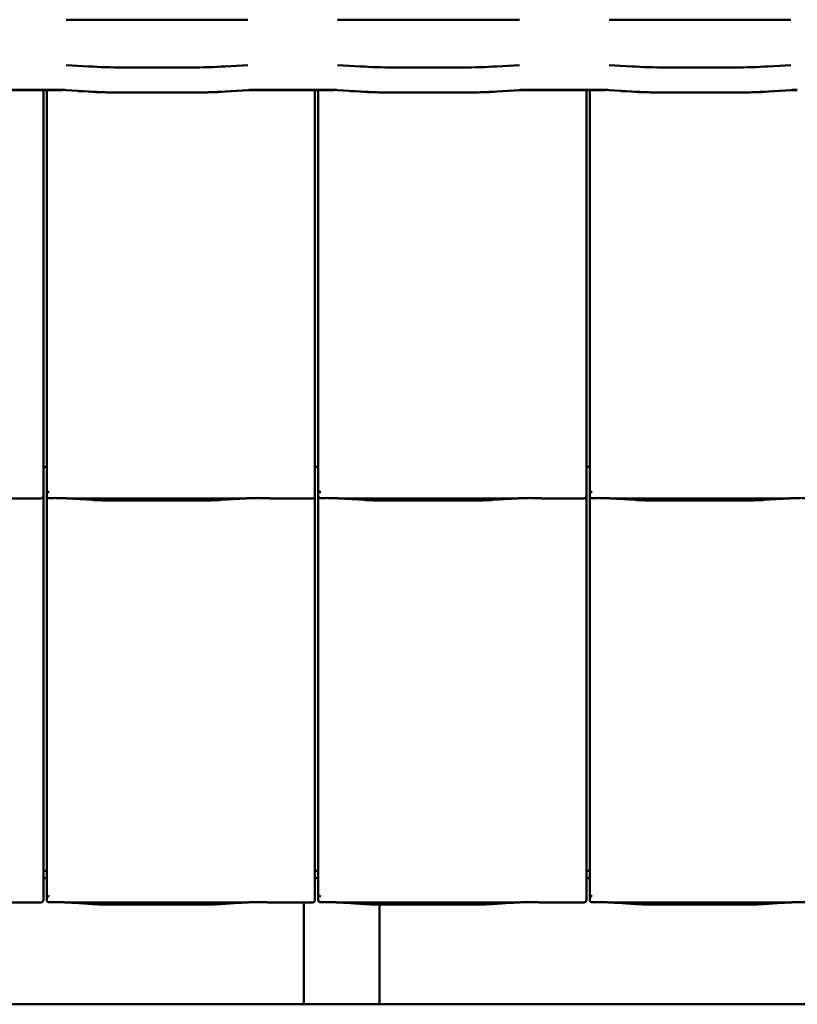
# Model space of a CAD drawing. Header units: millimetres. Extents: x 200 to 13555, y -185 to 8310.
# Tile 23 of 94: x 3955 to 4571, y 1405 to 2184. Entities that reach past the tile are written whole.
import ezdxf

# ---------------------------------------------------------------- set-up
doc = ezdxf.new("R2010")
doc.units = ezdxf.units.MM
doc.header["$LTSCALE"] = 10
doc.layers.add('Sichtbare Kanten(DIN)', color=7, linetype='Continuous', lineweight=50)

msp = doc.modelspace()

# ---------------------------------------------------------------- linework, layer by layer
at = {"layer": 'Sichtbare Kanten(DIN)'}
for p, q in [((3992.04, 2184.44), (4011.39, 2184.44)), ((4011.39, 2184.44), (4038.2, 2184.44)), ((4038.2, 2184.44), (4089.87, 2184.44)), ((4089.87, 2184.44), (4116.69, 2184.44)), ((4116.69, 2184.44), (4136.04, 2184.44)), ((4207.04, 2184.44), (4226.39, 2184.44)), ((4226.39, 2184.44), (4253.2, 2184.44)), ((4253.2, 2184.44), (4304.87, 2184.44)), ((4304.87, 2184.44), (4331.69, 2184.44)), ((4331.69, 2184.44), (4351.04, 2184.44)), ((4422.04, 2184.44), (4441.39, 2184.44)), ((4441.39, 2184.44), (4468.2, 2184.44)), ((4468.2, 2184.44), (4519.87, 2184.44)), ((4519.87, 2184.44), (4546.69, 2184.44)), ((4546.69, 2184.44), (4566.04, 2184.44)), ((4010.05, 2147.44), (3992.07, 2148.56)), ((4091.04, 2146.64), (4037.04, 2146.64)), ((4136.01, 2148.56), (4118.02, 2147.44)), ((4225.05, 2147.44), (4207.07, 2148.56)), ((4306.04, 2146.64), (4252.04, 2146.64)), ((4351.01, 2148.56), (4333.02, 2147.44)), ((4440.05, 2147.44), (4422.07, 2148.56)), ((4521.04, 2146.64), (4467.04, 2146.64)), ((4566.01, 2148.56), (4548.02, 2147.44)), ((3987.04, 2128.86), (3926.04, 2128.86)), ((3987.04, 2128.74), (3926.04, 2128.74)), ((3974.04, 1837.2), (3974.04, 2128.74)), ((3976.72, 2128.74), (3976.72, 1834.09)), ((4010.05, 2127.58), (3992.07, 2128.71)), ((4136.01, 2128.71), (4118.02, 2127.58)), ((4118.48, 2127.48), (4136.46, 2128.6)), ((4202.04, 2128.86), (4141.04, 2128.86)), ((4202.04, 2128.74), (4141.04, 2128.74)), ((4189.04, 1837.2), (4189.04, 2128.74)), ((4191.72, 2128.74), (4191.72, 1834.09)), ((4225.05, 2127.58), (4207.07, 2128.71)), ((4351.01, 2128.71), (4333.02, 2127.58)), ((4333.48, 2127.48), (4351.46, 2128.6)), ((4417.04, 2128.86), (4356.04, 2128.86)), ((4417.04, 2128.74), (4356.04, 2128.74)), ((4404.04, 1837.2), (4404.04, 2128.74)), ((4406.72, 2128.74), (4406.72, 1834.09)), ((4440.05, 2127.58), (4422.07, 2128.71)), ((4566.01, 2128.71), (4548.02, 2127.58)), ((4548.48, 2127.48), (4566.46, 2128.6)), ((4001.69, 2127.97), (4009.59, 2127.48)), ((4091.04, 2126.79), (4037.04, 2126.79)), ((4216.69, 2127.97), (4224.59, 2127.48)), ((4306.04, 2126.79), (4252.04, 2126.79)), ((4431.69, 2127.97), (4439.59, 2127.48)), ((4521.04, 2126.79), (4467.04, 2126.79)), ((3974.04, 1837.2), (3974.04, 1812.4)), ((3976.72, 1834.09), (3976.72, 1812.11)), ((4189.04, 1837.2), (4189.04, 1812.4)), ((4191.72, 1834.09), (4191.72, 1812.11)), ((4404.04, 1837.2), (4404.04, 1812.4)), ((4406.72, 1834.09), (4406.72, 1812.11)), ((3976.72, 1830.38), (3974.04, 1830.38)), ((4191.72, 1830.38), (4189.04, 1830.38)), ((4406.72, 1830.38), (4404.04, 1830.38)), ((3974.04, 1807.36), (3974.04, 1812.4)), ((3976.72, 1812.11), (3976.72, 1807.36)), ((4189.04, 1807.36), (4189.04, 1812.4)), ((4191.72, 1812.11), (4191.72, 1807.36)), ((4404.04, 1807.36), (4404.04, 1812.4)), ((4406.72, 1812.11), (4406.72, 1807.36)), ((3940.24, 1805.34), (3972.04, 1805.34)), ((3974.04, 1517.2), (3974.04, 1807.36)), ((3976.72, 1807.36), (3976.72, 1514.09)), ((3994.58, 1805.34), (4132.97, 1805.34)), ((3998.53, 1805.1), (4012.92, 1804.16)), ((4026.37, 1803.74), (4101.18, 1803.74)), ((4114.63, 1804.16), (4129.02, 1805.1)), ((4155.24, 1805.34), (4187.04, 1805.34)), ((4189.04, 1517.2), (4189.04, 1807.36)), ((4191.72, 1807.36), (4191.72, 1514.09)), ((4209.58, 1805.34), (4347.97, 1805.34)), ((4213.53, 1805.1), (4227.92, 1804.16)), ((4241.37, 1803.74), (4316.18, 1803.74)), ((4329.63, 1804.16), (4344.02, 1805.1)), ((4370.24, 1805.34), (4402.04, 1805.34)), ((4404.04, 1517.2), (4404.04, 1807.36)), ((4406.72, 1807.36), (4406.72, 1514.09)), ((4424.58, 1805.34), (4562.97, 1805.34)), ((4428.53, 1805.1), (4442.92, 1804.16)), ((4456.37, 1803.74), (4531.18, 1803.74)), ((4544.63, 1804.16), (4559.02, 1805.1)), ((3974.04, 1517.2), (3974.04, 1492.4)), ((3976.72, 1514.09), (3976.72, 1492.11)), ((4189.04, 1517.2), (4189.04, 1492.4)), ((4191.72, 1514.09), (4191.72, 1492.11)), ((4404.04, 1517.2), (4404.04, 1492.4)), ((4406.72, 1514.09), (4406.72, 1492.11)), ((3976.72, 1510.38), (3974.04, 1510.38)), ((4191.72, 1510.38), (4189.04, 1510.38)), ((4406.72, 1510.38), (4404.04, 1510.38)), ((3976.72, 1504.74), (3974.04, 1504.74)), ((4191.72, 1504.74), (4189.04, 1504.74)), ((4406.72, 1504.74), (4404.04, 1504.74)), ((3974.04, 1487.36), (3974.04, 1492.4)), ((3976.72, 1492.11), (3976.72, 1487.36)), ((4189.04, 1487.36), (4189.04, 1492.4)), ((4191.72, 1492.11), (4191.72, 1487.36)), ((4404.04, 1487.36), (4404.04, 1492.4)), ((4406.72, 1492.11), (4406.72, 1487.36)), ((3940.24, 1485.34), (3972.04, 1485.34)), ((3994.58, 1485.34), (4132.97, 1485.34)), ((3998.53, 1485.1), (4012.92, 1484.16)), ((4026.37, 1483.74), (4101.18, 1483.74)), ((4114.63, 1484.16), (4129.02, 1485.1)), ((4155.24, 1485.34), (4187.04, 1485.34)), ((4180.26, 1485.34), (4180.26, 1404.74)), ((4209.58, 1485.34), (4347.97, 1485.34)), ((4213.53, 1485.1), (4227.92, 1484.16)), ((4240.26, 1483.74), (4240.26, 1404.74)), ((4241.37, 1483.74), (4316.18, 1483.74)), ((4329.63, 1484.16), (4344.02, 1485.1)), ((4370.24, 1485.34), (4402.04, 1485.34)), ((4424.58, 1485.34), (4562.97, 1485.34)), ((4428.53, 1485.1), (4442.92, 1484.16)), ((4456.37, 1483.74), (4531.18, 1483.74)), ((4544.63, 1484.16), (4559.02, 1485.1)), ((3611.99, 1404.74), (4180.26, 1404.74)), ((4180.26, 1404.74), (4240.26, 1404.74)), ((4240.26, 1404.74), (4808.54, 1404.74))]:
    msp.add_line(p, q, dxfattribs=at)
for centre, major_axis, ratio, start_param, end_param in [((4037.04, 2153.83), (-59, 0), 0.121869, 1.095768, 1.570796), ((4091.04, 2153.83), (-59, 0), 0.121869, 1.570796, 2.045824), ((4252.04, 2153.83), (-59, 0), 0.121869, 1.095768, 1.570796), ((4306.04, 2153.83), (-59, 0), 0.121869, 1.570796, 2.045824), ((4467.04, 2153.83), (-59, 0), 0.121869, 1.095768, 1.570796), ((4521.04, 2153.83), (-59, 0), 0.121869, 1.570796, 2.045824), ((3987.04, 2127.52), (-11, 0), 0.121869, 4.237361, 4.712389), ((3987.04, 2127.52), (10, 0), 0.121869, 1.396024, 1.570796), ((4141.04, 2127.52), (-11, 0), 0.121869, 4.712389, 5.187417), ((4141.04, 2127.52), (10, 0), 0.121869, 1.570796, 2.045824), ((4202.04, 2127.52), (-11, 0), 0.121869, 4.237361, 4.712389), ((4202.04, 2127.52), (10, 0), 0.121869, 1.396024, 1.570796), ((4356.04, 2127.52), (-11, 0), 0.121869, 4.712389, 5.187417), ((4356.04, 2127.52), (10, 0), 0.121869, 1.570796, 2.045824), ((4417.04, 2127.52), (-11, 0), 0.121869, 4.237361, 4.712389), ((4417.04, 2127.52), (10, 0), 0.121869, 1.396024, 1.570796), ((4571.04, 2127.52), (-11, 0), 0.121869, 4.712389, 5.187417), ((4571.04, 2127.52), (10, 0), 0.121869, 1.570796, 2.045824), ((4037.04, 2133.98), (60, 0), 0.121869, 4.237361, 4.659466), ((4037.04, 2133.98), (-59, 0), 0.121869, 1.095768, 1.570796), ((4091.04, 2133.98), (-59, 0), 0.121869, 1.570796, 2.045824), ((4091.04, 2133.98), (60, 0), 0.121869, 4.765312, 5.187417), ((4252.04, 2133.98), (60, 0), 0.121869, 4.237361, 4.659466), ((4252.04, 2133.98), (-59, 0), 0.121869, 1.095768, 1.570796), ((4306.04, 2133.98), (-59, 0), 0.121869, 1.570796, 2.045824), ((4306.04, 2133.98), (60, 0), 0.121869, 4.765312, 5.187417), ((4467.04, 2133.98), (60, 0), 0.121869, 4.237361, 4.659466), ((4467.04, 2133.98), (-59, 0), 0.121869, 1.095768, 1.570796), ((4521.04, 2133.98), (-59, 0), 0.121869, 1.570796, 2.045824), ((4521.04, 2133.98), (60, 0), 0.121869, 4.765312, 5.187417), ((3978.72, 1817.76), (-1.9, -5.99), 0.101889, 5.972814, 5.990966), ((3978.72, 1812.08), (1.97, -0.34), 0.953832, 3.32216, 4.874804), ((4193.72, 1817.76), (-1.9, -5.99), 0.101889, 5.972814, 5.990966), ((4193.72, 1812.08), (1.97, -0.34), 0.953832, 3.32216, 4.874804), ((4408.72, 1817.76), (-1.9, -5.99), 0.101889, 5.972814, 5.990966), ((4408.72, 1812.08), (1.97, -0.34), 0.953832, 3.32216, 4.874804), ((3972.04, 1807.36), (0, -2.02), 0.992203, 0, 1.570796), ((3978.72, 1807.36), (0, -2.02), 0.992203, 4.712389, 5.523328), ((4187.04, 1807.36), (0, -2.02), 0.992203, 0, 1.570796), ((4193.72, 1807.36), (0, -2.02), 0.992203, 4.712389, 5.523328), ((4402.04, 1807.36), (0, -2.02), 0.992203, 0, 1.570796), ((4408.72, 1807.36), (0, -2.02), 0.992203, 4.712389, 5.523328), ((3978.72, 1497.76), (-1.9, -5.99), 0.101889, 5.972814, 5.990966), ((3978.72, 1492.08), (1.97, -0.34), 0.953832, 3.32216, 4.874804), ((4193.72, 1497.76), (-1.9, -5.99), 0.101889, 5.972814, 5.990966), ((4193.72, 1492.08), (1.97, -0.34), 0.953832, 3.32216, 4.874804), ((4408.72, 1497.76), (-1.9, -5.99), 0.101889, 5.972814, 5.990966), ((4408.72, 1492.08), (1.97, -0.34), 0.953832, 3.32216, 4.874804), ((3972.04, 1487.36), (0, -2.02), 0.992203, 0, 1.570796), ((3978.72, 1487.36), (0, -2.02), 0.992203, 4.712389, 5.523328), ((4187.04, 1487.36), (0, -2.02), 0.992203, 0, 1.570796), ((4193.72, 1487.36), (0, -2.02), 0.992203, 4.712389, 5.523328), ((4402.04, 1487.36), (0, -2.02), 0.992203, 0, 1.570796), ((4408.72, 1487.36), (0, -2.02), 0.992203, 4.712389, 5.523328)]:
    msp.add_ellipse(centre, major_axis=major_axis, ratio=ratio, start_param=start_param, end_param=end_param, dxfattribs=at)
for points, knots in [([(3977.35, 1805.89), (3977.48, 1805.81), (3977.62, 1805.75), (3977.93, 1805.65), (3978.11, 1805.62), (3978.36, 1805.6), (3978.43, 1805.6), (3978.55, 1805.6), (3978.6, 1805.6), (3978.67, 1805.6), (3978.7, 1805.6), (3978.72, 1805.6)], [-0.5371849, -0.5371849, -0.5371849, -0.5371849, -0.4701715, -0.4701715, -0.3994312, -0.3994312, -0.370279, -0.370279, -0.3542794, -0.3542794, -0.3446725, -0.3446725, -0.3446725, -0.3446725]), ([(3994.58, 1805.34), (3994.22, 1805.34), (3993.83, 1805.36), (3993.05, 1805.39), (3992.65, 1805.41), (3990.92, 1805.49), (3989.41, 1805.56), (3986.37, 1805.65), (3984.84, 1805.68), (3983.44, 1805.68), (3982.05, 1805.68), (3980.52, 1805.65), (3978.91, 1805.61), (3978.82, 1805.6), (3978.72, 1805.6)], [-1.052265, -1.052265, -1.052265, -1.052265, -0.944033, -0.944033, -0.835802, -0.835802, -0.417901, -0.417901, 0, 0, 0, 0.417901, 0.417901, 0.44326, 0.44326, 0.44326, 0.44326]), ([(3993.54, 1805.37), (3993.89, 1805.35), (3994.23, 1805.34), (3994.91, 1805.31), (3995.25, 1805.29), (3995.92, 1805.26), (3996.25, 1805.24), (3996.91, 1805.2), (3997.24, 1805.18), (3997.89, 1805.15), (3998.21, 1805.13), (3998.53, 1805.1)], [1.8945551, 1.8945551, 1.8945551, 1.8945551, 1.9289476, 1.9289476, 1.9633401, 1.9633401, 1.9977326, 1.9977326, 2.0321251, 2.0321251, 2.0665177, 2.0665177, 2.0665177, 2.0665177]), ([(4026.37, 1803.74), (4025.43, 1803.74), (4024.5, 1803.75), (4022.64, 1803.77), (4021.72, 1803.79), (4019.89, 1803.83), (4018.98, 1803.86), (4017.19, 1803.93), (4016.31, 1803.96), (4014.59, 1804.05), (4013.74, 1804.1), (4012.92, 1804.16)], [4.712389, 4.712389, 4.712389, 4.712389, 4.8115332, 4.8115332, 4.9106775, 4.9106775, 5.0098218, 5.0098218, 5.108966, 5.108966, 5.2081103, 5.2081103, 5.2081103, 5.2081103]), ([(4114.63, 1804.16), (4113.81, 1804.1), (4112.96, 1804.05), (4111.24, 1803.96), (4110.36, 1803.93), (4108.57, 1803.86), (4107.66, 1803.83), (4105.83, 1803.79), (4104.91, 1803.77), (4103.05, 1803.75), (4102.12, 1803.74), (4101.18, 1803.74)], [4.2166677, 4.2166677, 4.2166677, 4.2166677, 4.3158119, 4.3158119, 4.4149562, 4.4149562, 4.5141004, 4.5141004, 4.6132447, 4.6132447, 4.712389, 4.712389, 4.712389, 4.712389]), ([(4134.01, 1805.37), (4133.66, 1805.35), (4133.32, 1805.34), (4132.64, 1805.31), (4132.3, 1805.29), (4131.63, 1805.26), (4131.3, 1805.24), (4130.64, 1805.2), (4130.31, 1805.18), (4129.66, 1805.15), (4129.33, 1805.13), (4129.02, 1805.1)], [5.0361477, 5.0361477, 5.0361477, 5.0361477, 5.0705402, 5.0705402, 5.1049328, 5.1049328, 5.1393253, 5.1393253, 5.1737178, 5.1737178, 5.2081103, 5.2081103, 5.2081103, 5.2081103]), ([(4155.24, 1805.34), (4154.88, 1805.34), (4154.49, 1805.36), (4153.71, 1805.39), (4153.32, 1805.41), (4151.58, 1805.49), (4150.07, 1805.56), (4147.03, 1805.65), (4145.5, 1805.68), (4142.71, 1805.68), (4141.18, 1805.65), (4138.14, 1805.56), (4136.63, 1805.49), (4134.9, 1805.41), (4134.5, 1805.39), (4133.72, 1805.36), (4133.33, 1805.34), (4132.97, 1805.34)], [1.226544, 1.226544, 1.226544, 1.226544, 1.334775, 1.334775, 1.443007, 1.443007, 1.860908, 1.860908, 2.278809, 2.278809, 2.69671, 2.69671, 3.11461, 3.11461, 3.222842, 3.222842, 3.331074, 3.331074, 3.331074, 3.331074]), ([(4154.48, 1805.36), (4154.46, 1805.36), (4154.44, 1805.36), (4154.4, 1805.36), (4154.39, 1805.36), (4154.35, 1805.36), (4154.33, 1805.36), (4154.3, 1805.36), (4154.28, 1805.37), (4154.24, 1805.37), (4154.22, 1805.37), (4154.2, 1805.37)], [4.37952398, 4.37952398, 4.37952398, 4.37952398, 4.381345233, 4.381345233, 4.383166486, 4.383166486, 4.384987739, 4.384987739, 4.386808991, 4.386808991, 4.388630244, 4.388630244, 4.388630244, 4.388630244]), ([(4192.35, 1805.89), (4192.48, 1805.81), (4192.62, 1805.75), (4192.93, 1805.65), (4193.11, 1805.62), (4193.36, 1805.6), (4193.43, 1805.6), (4193.55, 1805.6), (4193.6, 1805.6), (4193.67, 1805.6), (4193.7, 1805.6), (4193.72, 1805.6)], [-0.5371849, -0.5371849, -0.5371849, -0.5371849, -0.4701715, -0.4701715, -0.3994312, -0.3994312, -0.370279, -0.370279, -0.3542794, -0.3542794, -0.3446725, -0.3446725, -0.3446725, -0.3446725]), ([(4209.58, 1805.34), (4209.22, 1805.34), (4208.83, 1805.36), (4208.05, 1805.39), (4207.65, 1805.41), (4205.92, 1805.49), (4204.41, 1805.56), (4201.37, 1805.65), (4199.84, 1805.68), (4198.44, 1805.68), (4197.05, 1805.68), (4195.52, 1805.65), (4193.91, 1805.61), (4193.82, 1805.6), (4193.72, 1805.6)], [-1.052265, -1.052265, -1.052265, -1.052265, -0.944033, -0.944033, -0.835802, -0.835802, -0.417901, -0.417901, 0, 0, 0, 0.417901, 0.417901, 0.44326, 0.44326, 0.44326, 0.44326]), ([(4208.54, 1805.37), (4208.89, 1805.35), (4209.23, 1805.34), (4209.91, 1805.31), (4210.25, 1805.29), (4210.92, 1805.26), (4211.25, 1805.24), (4211.91, 1805.2), (4212.24, 1805.18), (4212.89, 1805.15), (4213.21, 1805.13), (4213.53, 1805.1)], [1.8945551, 1.8945551, 1.8945551, 1.8945551, 1.9289476, 1.9289476, 1.9633401, 1.9633401, 1.9977326, 1.9977326, 2.0321251, 2.0321251, 2.0665177, 2.0665177, 2.0665177, 2.0665177]), ([(4241.37, 1803.74), (4240.43, 1803.74), (4239.5, 1803.75), (4237.64, 1803.77), (4236.72, 1803.79), (4234.89, 1803.83), (4233.98, 1803.86), (4232.19, 1803.93), (4231.31, 1803.96), (4229.59, 1804.05), (4228.74, 1804.1), (4227.92, 1804.16)], [4.712389, 4.712389, 4.712389, 4.712389, 4.8115332, 4.8115332, 4.9106775, 4.9106775, 5.0098218, 5.0098218, 5.108966, 5.108966, 5.2081103, 5.2081103, 5.2081103, 5.2081103]), ([(4329.63, 1804.16), (4328.81, 1804.1), (4327.96, 1804.05), (4326.24, 1803.96), (4325.36, 1803.93), (4323.57, 1803.86), (4322.66, 1803.83), (4320.83, 1803.79), (4319.91, 1803.77), (4318.05, 1803.75), (4317.12, 1803.74), (4316.18, 1803.74)], [4.2166677, 4.2166677, 4.2166677, 4.2166677, 4.3158119, 4.3158119, 4.4149562, 4.4149562, 4.5141004, 4.5141004, 4.6132447, 4.6132447, 4.712389, 4.712389, 4.712389, 4.712389]), ([(4349.01, 1805.37), (4348.66, 1805.35), (4348.32, 1805.34), (4347.64, 1805.31), (4347.3, 1805.29), (4346.63, 1805.26), (4346.3, 1805.24), (4345.64, 1805.2), (4345.31, 1805.18), (4344.66, 1805.15), (4344.33, 1805.13), (4344.02, 1805.1)], [5.0361477, 5.0361477, 5.0361477, 5.0361477, 5.0705402, 5.0705402, 5.1049328, 5.1049328, 5.1393253, 5.1393253, 5.1737178, 5.1737178, 5.2081103, 5.2081103, 5.2081103, 5.2081103]), ([(4370.24, 1805.34), (4369.88, 1805.34), (4369.49, 1805.36), (4368.71, 1805.39), (4368.32, 1805.41), (4366.58, 1805.49), (4365.07, 1805.56), (4362.03, 1805.65), (4360.5, 1805.68), (4357.71, 1805.68), (4356.18, 1805.65), (4353.14, 1805.56), (4351.63, 1805.49), (4349.9, 1805.41), (4349.5, 1805.39), (4348.72, 1805.36), (4348.33, 1805.34), (4347.97, 1805.34)], [1.226544, 1.226544, 1.226544, 1.226544, 1.334775, 1.334775, 1.443007, 1.443007, 1.860908, 1.860908, 2.278809, 2.278809, 2.69671, 2.69671, 3.11461, 3.11461, 3.222842, 3.222842, 3.331074, 3.331074, 3.331074, 3.331074]), ([(4369.48, 1805.36), (4369.46, 1805.36), (4369.44, 1805.36), (4369.4, 1805.36), (4369.39, 1805.36), (4369.35, 1805.36), (4369.33, 1805.36), (4369.3, 1805.36), (4369.28, 1805.37), (4369.24, 1805.37), (4369.22, 1805.37), (4369.2, 1805.37)], [4.37952398, 4.37952398, 4.37952398, 4.37952398, 4.381345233, 4.381345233, 4.383166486, 4.383166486, 4.384987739, 4.384987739, 4.386808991, 4.386808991, 4.388630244, 4.388630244, 4.388630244, 4.388630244]), ([(4407.35, 1805.89), (4407.48, 1805.81), (4407.62, 1805.75), (4407.93, 1805.65), (4408.11, 1805.62), (4408.36, 1805.6), (4408.43, 1805.6), (4408.55, 1805.6), (4408.6, 1805.6), (4408.67, 1805.6), (4408.7, 1805.6), (4408.72, 1805.6)], [-0.5371849, -0.5371849, -0.5371849, -0.5371849, -0.4701715, -0.4701715, -0.3994312, -0.3994312, -0.370279, -0.370279, -0.3542794, -0.3542794, -0.3446725, -0.3446725, -0.3446725, -0.3446725]), ([(4424.58, 1805.34), (4424.22, 1805.34), (4423.83, 1805.36), (4423.05, 1805.39), (4422.65, 1805.41), (4420.92, 1805.49), (4419.41, 1805.56), (4416.37, 1805.65), (4414.84, 1805.68), (4413.44, 1805.68), (4412.05, 1805.68), (4410.52, 1805.65), (4408.91, 1805.61), (4408.82, 1805.6), (4408.72, 1805.6)], [-1.052265, -1.052265, -1.052265, -1.052265, -0.944033, -0.944033, -0.835802, -0.835802, -0.417901, -0.417901, 0, 0, 0, 0.417901, 0.417901, 0.44326, 0.44326, 0.44326, 0.44326]), ([(4423.54, 1805.37), (4423.89, 1805.35), (4424.23, 1805.34), (4424.91, 1805.31), (4425.25, 1805.29), (4425.92, 1805.26), (4426.25, 1805.24), (4426.91, 1805.2), (4427.24, 1805.18), (4427.89, 1805.15), (4428.21, 1805.13), (4428.53, 1805.1)], [1.8945551, 1.8945551, 1.8945551, 1.8945551, 1.9289476, 1.9289476, 1.9633401, 1.9633401, 1.9977326, 1.9977326, 2.0321251, 2.0321251, 2.0665177, 2.0665177, 2.0665177, 2.0665177]), ([(4456.37, 1803.74), (4455.43, 1803.74), (4454.5, 1803.75), (4452.64, 1803.77), (4451.72, 1803.79), (4449.89, 1803.83), (4448.98, 1803.86), (4447.19, 1803.93), (4446.31, 1803.96), (4444.59, 1804.05), (4443.74, 1804.1), (4442.92, 1804.16)], [4.712389, 4.712389, 4.712389, 4.712389, 4.8115332, 4.8115332, 4.9106775, 4.9106775, 5.0098218, 5.0098218, 5.108966, 5.108966, 5.2081103, 5.2081103, 5.2081103, 5.2081103]), ([(4544.63, 1804.16), (4543.81, 1804.1), (4542.96, 1804.05), (4541.24, 1803.96), (4540.36, 1803.93), (4538.57, 1803.86), (4537.66, 1803.83), (4535.83, 1803.79), (4534.91, 1803.77), (4533.05, 1803.75), (4532.12, 1803.74), (4531.18, 1803.74)], [4.2166677, 4.2166677, 4.2166677, 4.2166677, 4.3158119, 4.3158119, 4.4149562, 4.4149562, 4.5141004, 4.5141004, 4.6132447, 4.6132447, 4.712389, 4.712389, 4.712389, 4.712389]), ([(4564.01, 1805.37), (4563.66, 1805.35), (4563.32, 1805.34), (4562.64, 1805.31), (4562.3, 1805.29), (4561.63, 1805.26), (4561.3, 1805.24), (4560.64, 1805.2), (4560.31, 1805.18), (4559.66, 1805.15), (4559.33, 1805.13), (4559.02, 1805.1)], [5.0361477, 5.0361477, 5.0361477, 5.0361477, 5.0705402, 5.0705402, 5.1049328, 5.1049328, 5.1393253, 5.1393253, 5.1737178, 5.1737178, 5.2081103, 5.2081103, 5.2081103, 5.2081103]), ([(4585.24, 1805.34), (4584.88, 1805.34), (4584.49, 1805.36), (4583.71, 1805.39), (4583.32, 1805.41), (4581.58, 1805.49), (4580.07, 1805.56), (4577.03, 1805.65), (4575.5, 1805.68), (4572.71, 1805.68), (4571.18, 1805.65), (4568.14, 1805.56), (4566.63, 1805.49), (4564.9, 1805.41), (4564.5, 1805.39), (4563.72, 1805.36), (4563.33, 1805.34), (4562.97, 1805.34)], [1.226544, 1.226544, 1.226544, 1.226544, 1.334775, 1.334775, 1.443007, 1.443007, 1.860908, 1.860908, 2.278809, 2.278809, 2.69671, 2.69671, 3.11461, 3.11461, 3.222842, 3.222842, 3.331074, 3.331074, 3.331074, 3.331074]), ([(3977.35, 1485.89), (3977.48, 1485.81), (3977.62, 1485.75), (3977.93, 1485.65), (3978.11, 1485.62), (3978.36, 1485.6), (3978.43, 1485.6), (3978.55, 1485.6), (3978.6, 1485.6), (3978.67, 1485.6), (3978.7, 1485.6), (3978.72, 1485.6)], [-0.5371849, -0.5371849, -0.5371849, -0.5371849, -0.4701715, -0.4701715, -0.3994312, -0.3994312, -0.370279, -0.370279, -0.3542794, -0.3542794, -0.3446725, -0.3446725, -0.3446725, -0.3446725]), ([(3994.58, 1485.34), (3994.22, 1485.34), (3993.83, 1485.36), (3993.05, 1485.39), (3992.65, 1485.41), (3990.92, 1485.49), (3989.41, 1485.56), (3986.37, 1485.65), (3984.84, 1485.68), (3983.44, 1485.68), (3982.05, 1485.68), (3980.52, 1485.65), (3978.91, 1485.61), (3978.82, 1485.6), (3978.72, 1485.6)], [-1.052265, -1.052265, -1.052265, -1.052265, -0.944033, -0.944033, -0.835802, -0.835802, -0.417901, -0.417901, 0, 0, 0, 0.417901, 0.417901, 0.44326, 0.44326, 0.44326, 0.44326]), ([(3993.54, 1485.37), (3993.89, 1485.35), (3994.23, 1485.34), (3994.91, 1485.31), (3995.25, 1485.29), (3995.92, 1485.26), (3996.25, 1485.24), (3996.91, 1485.2), (3997.24, 1485.18), (3997.89, 1485.15), (3998.21, 1485.13), (3998.53, 1485.1)], [1.8945551, 1.8945551, 1.8945551, 1.8945551, 1.9289476, 1.9289476, 1.9633401, 1.9633401, 1.9977326, 1.9977326, 2.0321251, 2.0321251, 2.0665177, 2.0665177, 2.0665177, 2.0665177]), ([(4026.37, 1483.74), (4025.43, 1483.74), (4024.5, 1483.75), (4022.64, 1483.77), (4021.72, 1483.79), (4019.89, 1483.83), (4018.98, 1483.86), (4017.19, 1483.93), (4016.31, 1483.96), (4014.59, 1484.05), (4013.74, 1484.1), (4012.92, 1484.16)], [4.712389, 4.712389, 4.712389, 4.712389, 4.8115332, 4.8115332, 4.9106775, 4.9106775, 5.0098218, 5.0098218, 5.108966, 5.108966, 5.2081103, 5.2081103, 5.2081103, 5.2081103]), ([(4114.63, 1484.16), (4113.81, 1484.1), (4112.96, 1484.05), (4111.24, 1483.96), (4110.36, 1483.93), (4108.57, 1483.86), (4107.66, 1483.83), (4105.83, 1483.79), (4104.91, 1483.77), (4103.05, 1483.75), (4102.12, 1483.74), (4101.18, 1483.74)], [4.2166677, 4.2166677, 4.2166677, 4.2166677, 4.3158119, 4.3158119, 4.4149562, 4.4149562, 4.5141004, 4.5141004, 4.6132447, 4.6132447, 4.712389, 4.712389, 4.712389, 4.712389]), ([(4134.01, 1485.37), (4133.66, 1485.35), (4133.32, 1485.34), (4132.64, 1485.31), (4132.3, 1485.29), (4131.63, 1485.26), (4131.3, 1485.24), (4130.64, 1485.2), (4130.31, 1485.18), (4129.66, 1485.15), (4129.33, 1485.13), (4129.02, 1485.1)], [5.0361477, 5.0361477, 5.0361477, 5.0361477, 5.0705402, 5.0705402, 5.1049328, 5.1049328, 5.1393253, 5.1393253, 5.1737178, 5.1737178, 5.2081103, 5.2081103, 5.2081103, 5.2081103]), ([(4155.24, 1485.34), (4154.88, 1485.34), (4154.49, 1485.36), (4153.71, 1485.39), (4153.32, 1485.41), (4151.58, 1485.49), (4150.07, 1485.56), (4147.03, 1485.65), (4145.5, 1485.68), (4142.71, 1485.68), (4141.18, 1485.65), (4138.14, 1485.56), (4136.63, 1485.49), (4134.9, 1485.41), (4134.5, 1485.39), (4133.72, 1485.36), (4133.33, 1485.34), (4132.97, 1485.34)], [1.226544, 1.226544, 1.226544, 1.226544, 1.334775, 1.334775, 1.443007, 1.443007, 1.860908, 1.860908, 2.278809, 2.278809, 2.69671, 2.69671, 3.11461, 3.11461, 3.222842, 3.222842, 3.331074, 3.331074, 3.331074, 3.331074]), ([(4154.48, 1485.36), (4154.46, 1485.36), (4154.44, 1485.36), (4154.4, 1485.36), (4154.39, 1485.36), (4154.35, 1485.36), (4154.33, 1485.36), (4154.3, 1485.36), (4154.28, 1485.37), (4154.24, 1485.37), (4154.22, 1485.37), (4154.2, 1485.37)], [4.37952398, 4.37952398, 4.37952398, 4.37952398, 4.381345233, 4.381345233, 4.383166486, 4.383166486, 4.384987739, 4.384987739, 4.386808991, 4.386808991, 4.388630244, 4.388630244, 4.388630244, 4.388630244]), ([(4192.35, 1485.89), (4192.48, 1485.81), (4192.62, 1485.75), (4192.93, 1485.65), (4193.11, 1485.62), (4193.36, 1485.6), (4193.43, 1485.6), (4193.55, 1485.6), (4193.6, 1485.6), (4193.67, 1485.6), (4193.7, 1485.6), (4193.72, 1485.6)], [-0.5371849, -0.5371849, -0.5371849, -0.5371849, -0.4701715, -0.4701715, -0.3994312, -0.3994312, -0.370279, -0.370279, -0.3542794, -0.3542794, -0.3446725, -0.3446725, -0.3446725, -0.3446725]), ([(4209.58, 1485.34), (4209.22, 1485.34), (4208.83, 1485.36), (4208.05, 1485.39), (4207.65, 1485.41), (4205.92, 1485.49), (4204.41, 1485.56), (4201.37, 1485.65), (4199.84, 1485.68), (4198.44, 1485.68), (4197.05, 1485.68), (4195.52, 1485.65), (4193.91, 1485.61), (4193.82, 1485.6), (4193.72, 1485.6)], [-1.052265, -1.052265, -1.052265, -1.052265, -0.944033, -0.944033, -0.835802, -0.835802, -0.417901, -0.417901, 0, 0, 0, 0.417901, 0.417901, 0.44326, 0.44326, 0.44326, 0.44326]), ([(4208.54, 1485.37), (4208.89, 1485.35), (4209.23, 1485.34), (4209.91, 1485.31), (4210.25, 1485.29), (4210.92, 1485.26), (4211.25, 1485.24), (4211.91, 1485.2), (4212.24, 1485.18), (4212.89, 1485.15), (4213.21, 1485.13), (4213.53, 1485.1)], [1.8945551, 1.8945551, 1.8945551, 1.8945551, 1.9289476, 1.9289476, 1.9633401, 1.9633401, 1.9977326, 1.9977326, 2.0321251, 2.0321251, 2.0665177, 2.0665177, 2.0665177, 2.0665177]), ([(4241.37, 1483.74), (4240.43, 1483.74), (4239.5, 1483.75), (4237.64, 1483.77), (4236.72, 1483.79), (4234.89, 1483.83), (4233.98, 1483.86), (4232.19, 1483.93), (4231.31, 1483.96), (4229.59, 1484.05), (4228.74, 1484.1), (4227.92, 1484.16)], [4.712389, 4.712389, 4.712389, 4.712389, 4.8115332, 4.8115332, 4.9106775, 4.9106775, 5.0098218, 5.0098218, 5.108966, 5.108966, 5.2081103, 5.2081103, 5.2081103, 5.2081103]), ([(4329.63, 1484.16), (4328.81, 1484.1), (4327.96, 1484.05), (4326.24, 1483.96), (4325.36, 1483.93), (4323.57, 1483.86), (4322.66, 1483.83), (4320.83, 1483.79), (4319.91, 1483.77), (4318.05, 1483.75), (4317.12, 1483.74), (4316.18, 1483.74)], [4.2166677, 4.2166677, 4.2166677, 4.2166677, 4.3158119, 4.3158119, 4.4149562, 4.4149562, 4.5141004, 4.5141004, 4.6132447, 4.6132447, 4.712389, 4.712389, 4.712389, 4.712389]), ([(4349.01, 1485.37), (4348.66, 1485.35), (4348.32, 1485.34), (4347.64, 1485.31), (4347.3, 1485.29), (4346.63, 1485.26), (4346.3, 1485.24), (4345.64, 1485.2), (4345.31, 1485.18), (4344.66, 1485.15), (4344.33, 1485.13), (4344.02, 1485.1)], [5.0361477, 5.0361477, 5.0361477, 5.0361477, 5.0705402, 5.0705402, 5.1049328, 5.1049328, 5.1393253, 5.1393253, 5.1737178, 5.1737178, 5.2081103, 5.2081103, 5.2081103, 5.2081103]), ([(4370.24, 1485.34), (4369.88, 1485.34), (4369.49, 1485.36), (4368.71, 1485.39), (4368.32, 1485.41), (4366.58, 1485.49), (4365.07, 1485.56), (4362.03, 1485.65), (4360.5, 1485.68), (4357.71, 1485.68), (4356.18, 1485.65), (4353.14, 1485.56), (4351.63, 1485.49), (4349.9, 1485.41), (4349.5, 1485.39), (4348.72, 1485.36), (4348.33, 1485.34), (4347.97, 1485.34)], [1.226544, 1.226544, 1.226544, 1.226544, 1.334775, 1.334775, 1.443007, 1.443007, 1.860908, 1.860908, 2.278809, 2.278809, 2.69671, 2.69671, 3.11461, 3.11461, 3.222842, 3.222842, 3.331074, 3.331074, 3.331074, 3.331074]), ([(4369.48, 1485.36), (4369.46, 1485.36), (4369.44, 1485.36), (4369.4, 1485.36), (4369.39, 1485.36), (4369.35, 1485.36), (4369.33, 1485.36), (4369.3, 1485.36), (4369.28, 1485.37), (4369.24, 1485.37), (4369.22, 1485.37), (4369.2, 1485.37)], [4.37952398, 4.37952398, 4.37952398, 4.37952398, 4.381345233, 4.381345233, 4.383166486, 4.383166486, 4.384987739, 4.384987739, 4.386808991, 4.386808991, 4.388630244, 4.388630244, 4.388630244, 4.388630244]), ([(4407.35, 1485.89), (4407.48, 1485.81), (4407.62, 1485.75), (4407.93, 1485.65), (4408.11, 1485.62), (4408.36, 1485.6), (4408.43, 1485.6), (4408.55, 1485.6), (4408.6, 1485.6), (4408.67, 1485.6), (4408.7, 1485.6), (4408.72, 1485.6)], [-0.5371849, -0.5371849, -0.5371849, -0.5371849, -0.4701715, -0.4701715, -0.3994312, -0.3994312, -0.370279, -0.370279, -0.3542794, -0.3542794, -0.3446725, -0.3446725, -0.3446725, -0.3446725]), ([(4424.58, 1485.34), (4424.22, 1485.34), (4423.83, 1485.36), (4423.05, 1485.39), (4422.65, 1485.41), (4420.92, 1485.49), (4419.41, 1485.56), (4416.37, 1485.65), (4414.84, 1485.68), (4413.44, 1485.68), (4412.05, 1485.68), (4410.52, 1485.65), (4408.91, 1485.61), (4408.82, 1485.6), (4408.72, 1485.6)], [-1.052265, -1.052265, -1.052265, -1.052265, -0.944033, -0.944033, -0.835802, -0.835802, -0.417901, -0.417901, 0, 0, 0, 0.417901, 0.417901, 0.44326, 0.44326, 0.44326, 0.44326]), ([(4423.54, 1485.37), (4423.89, 1485.35), (4424.23, 1485.34), (4424.91, 1485.31), (4425.25, 1485.29), (4425.92, 1485.26), (4426.25, 1485.24), (4426.91, 1485.2), (4427.24, 1485.18), (4427.89, 1485.15), (4428.21, 1485.13), (4428.53, 1485.1)], [1.8945551, 1.8945551, 1.8945551, 1.8945551, 1.9289476, 1.9289476, 1.9633401, 1.9633401, 1.9977326, 1.9977326, 2.0321251, 2.0321251, 2.0665177, 2.0665177, 2.0665177, 2.0665177]), ([(4456.37, 1483.74), (4455.43, 1483.74), (4454.5, 1483.75), (4452.64, 1483.77), (4451.72, 1483.79), (4449.89, 1483.83), (4448.98, 1483.86), (4447.19, 1483.93), (4446.31, 1483.96), (4444.59, 1484.05), (4443.74, 1484.1), (4442.92, 1484.16)], [4.712389, 4.712389, 4.712389, 4.712389, 4.8115332, 4.8115332, 4.9106775, 4.9106775, 5.0098218, 5.0098218, 5.108966, 5.108966, 5.2081103, 5.2081103, 5.2081103, 5.2081103]), ([(4544.63, 1484.16), (4543.81, 1484.1), (4542.96, 1484.05), (4541.24, 1483.96), (4540.36, 1483.93), (4538.57, 1483.86), (4537.66, 1483.83), (4535.83, 1483.79), (4534.91, 1483.77), (4533.05, 1483.75), (4532.12, 1483.74), (4531.18, 1483.74)], [4.2166677, 4.2166677, 4.2166677, 4.2166677, 4.3158119, 4.3158119, 4.4149562, 4.4149562, 4.5141004, 4.5141004, 4.6132447, 4.6132447, 4.712389, 4.712389, 4.712389, 4.712389]), ([(4564.01, 1485.37), (4563.66, 1485.35), (4563.32, 1485.34), (4562.64, 1485.31), (4562.3, 1485.29), (4561.63, 1485.26), (4561.3, 1485.24), (4560.64, 1485.2), (4560.31, 1485.18), (4559.66, 1485.15), (4559.33, 1485.13), (4559.02, 1485.1)], [5.0361477, 5.0361477, 5.0361477, 5.0361477, 5.0705402, 5.0705402, 5.1049328, 5.1049328, 5.1393253, 5.1393253, 5.1737178, 5.1737178, 5.2081103, 5.2081103, 5.2081103, 5.2081103]), ([(4585.24, 1485.34), (4584.88, 1485.34), (4584.49, 1485.36), (4583.71, 1485.39), (4583.32, 1485.41), (4581.58, 1485.49), (4580.07, 1485.56), (4577.03, 1485.65), (4575.5, 1485.68), (4572.71, 1485.68), (4571.18, 1485.65), (4568.14, 1485.56), (4566.63, 1485.49), (4564.9, 1485.41), (4564.5, 1485.39), (4563.72, 1485.36), (4563.33, 1485.34), (4562.97, 1485.34)], [1.226544, 1.226544, 1.226544, 1.226544, 1.334775, 1.334775, 1.443007, 1.443007, 1.860908, 1.860908, 2.278809, 2.278809, 2.69671, 2.69671, 3.11461, 3.11461, 3.222842, 3.222842, 3.331074, 3.331074, 3.331074, 3.331074])]:
    msp.add_open_spline(points, degree=3, knots=knots, dxfattribs=at)
for points in [[(4154.48, 1805.36), (4154.73, 1805.35), (4154.99, 1805.34), (4155.24, 1805.34)], [(4369.48, 1805.36), (4369.73, 1805.35), (4369.99, 1805.34), (4370.24, 1805.34)], [(4154.48, 1485.36), (4154.73, 1485.35), (4154.99, 1485.34), (4155.24, 1485.34)], [(4369.48, 1485.36), (4369.73, 1485.35), (4369.99, 1485.34), (4370.24, 1485.34)]]:
    msp.add_open_spline(points, degree=3, dxfattribs=at)

doc.saveas('drawing.dxf')
